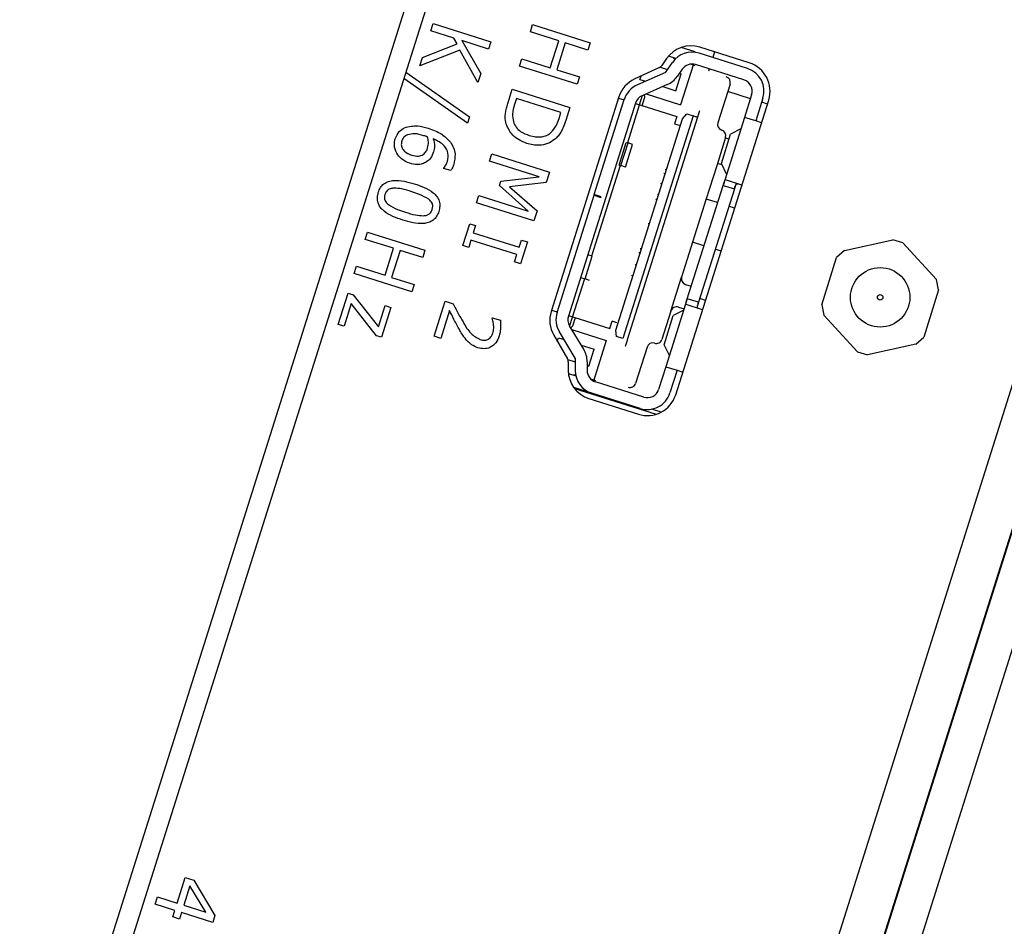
# Model space of a CAD drawing. Header units: millimetres. Extents: x 0 to 844, y -2 to 552.
# Tile 32 of 65: x 562.57 to 566.71, y 215.06 to 218.87. Entities that reach past the tile are written whole.
import ezdxf

# ---------------------------------------------------------------- set-up
doc = ezdxf.new("R2010")
doc.units = ezdxf.units.MM
doc.styles.add('SLDTEXTSTYLE0', font='GOTHIC.TTF', dxfattribs={"width": 0.913})
doc.dimstyles.new('SLDDIMSTYLE8', dxfattribs={"dimtxt": 3.5, "dimasz": 3.9624, "dimexe": 0, "dimexo": 0.0625, "dimgap": 0.875, "dimtad": 0, "dimtih": 1, "dimtoh": 1, "dimdec": 4, "dimlfac": 10, "dimzin": 12, "dimdsep": 46, "dimtxsty": 'SLDTEXTSTYLE0', "dimsah": 1, "dimcen": 0.09, "dimadec": 0, "dimazin": 3, "dimtfac": 1, "dimtdec": 0, "dimtofl": 0, "dimtmove": 0, "dimatfit": 3, "dimfxl": 1, "dimfrac": 2, "dimtolj": 1, "dimtzin": 12, "dimarcsym": 0})

# ---------------------------------------------------------------- blocks, each defined once
blk = doc.blocks.new('_D_16')
at = {"color": 7, "linetype": 'Continuous', "lineweight": 0}
for p, q in [((543.8568, 178.2172), (530.9225, 137.2448)), ((591.5619, 157.5753), (591.5619, 127.9007))]:
    blk.add_line(p, q, dxfattribs=at)
at = {"color": 7, "linetype": 'Continuous', "lineweight": 18}
for start, end in [(252.48, 259.860153), (261.920452, 270)]:
    blk.add_arc((591.5619, 329.3345), 198.2588, start, end, dxfattribs=at)
for points in [[(531.8783, 140.2725), (535.4761, 138.4858), (535.8611, 139.7492)], [(591.5619, 131.0757), (587.6063, 131.7756), (587.5931, 130.4549)]]:
    blk.add_solid(points, dxfattribs=at)
at = {"color": 7, "linetype": 'Continuous', "lineweight": 18, "insert": (556.6581, 135.2681), "char_height": 3.5, "attachment_point": 1, "style": 'SLDTEXTSTYLE0'}
blk.add_mtext('18°', dxfattribs=at)

msp = doc.modelspace()

# ---------------------------------------------------------------- linework, layer by layer
at = {"color": 7, "linetype": 'Continuous', "lineweight": 25}
for p, q in [((589.830434, 300.152044), (551.93701, 180.115578)), ((589.815982, 299.823662), (552.113718, 180.392739)), ((563.172312, 205.417933), (569.268346, 224.728574)), ((563.174734, 205.417168), (569.270768, 224.72781)), ((563.317158, 205.372207), (569.413192, 224.682849)), ((564.297311, 218.824961), (564.30699, 218.855621)), ((564.30699, 218.855621), (564.549207, 218.779157)), ((564.715532, 218.821043), (564.725211, 218.851703)), ((564.725211, 218.851703), (564.967428, 218.77524)), ((564.394083, 218.794412), (564.297311, 218.824961)), ((564.408233, 218.769979), (564.394083, 218.794412)), ((564.835108, 218.783295), (564.715532, 218.821043)), ((564.262134, 218.713529), (564.408233, 218.769979)), ((564.427043, 218.784007), (564.50724, 218.646216)), ((564.539528, 218.748497), (564.427043, 218.784007)), ((564.549207, 218.779157), (564.539528, 218.748497)), ((564.799296, 218.669851), (564.835108, 218.783295)), ((564.862702, 218.774584), (564.82689, 218.66114)), ((564.957749, 218.744579), (564.862702, 218.774584)), ((564.967428, 218.77524), (564.957749, 218.744579)), ((565.409163, 218.736274), (565.34995, 218.754967)), ((565.636726, 218.690548), (565.428839, 218.756174)), ((564.419014, 218.743554), (564.250852, 218.677791)), ((564.250852, 218.677791), (564.262134, 218.713529)), ((564.495005, 218.607459), (564.419014, 218.743554)), ((564.670041, 218.676939), (564.67972, 218.707599)), ((564.67972, 218.707599), (564.799296, 218.669851)), ((565.28884, 218.708706), (565.268358, 218.679475)), ((565.328215, 218.709396), (565.297083, 218.719224)), ((565.319247, 218.706984), (565.320752, 218.711752)), ((565.62904, 218.666863), (565.425852, 218.731006)), ((565.490156, 218.736817), (565.48266, 218.713073)), ((564.912258, 218.600475), (564.670041, 218.676939)), ((565.258442, 218.671161), (565.154493, 218.622733)), ((565.261423, 218.672806), (565.293003, 218.662836)), ((565.284505, 218.650528), (565.313457, 218.692462)), ((565.354603, 218.664053), (565.333676, 218.633743)), ((565.401539, 218.685308), (565.347622, 218.514513)), ((565.409295, 218.678557), (565.389252, 218.684885)), ((565.613988, 218.619183), (565.410801, 218.683325)), ((565.467608, 218.665392), (565.464598, 218.655856)), ((564.451211, 218.436689), (564.182786, 218.624395)), ((564.191391, 218.651653), (564.459801, 218.463901)), ((564.50724, 218.646216), (564.495005, 218.607459)), ((564.82689, 218.66114), (564.921937, 218.631136)), ((564.921937, 218.631136), (564.912258, 218.600475)), ((565.284505, 218.650528), (565.165787, 218.598098)), ((565.17672, 218.620897), (565.181232, 218.63519)), ((565.327391, 218.573332), (565.349968, 218.644853)), ((565.34289, 218.647088), (565.349968, 218.644853)), ((565.17672, 218.620897), (565.200448, 218.613406)), ((565.291784, 218.599084), (565.185986, 218.55236)), ((565.272623, 218.590622), (565.327391, 218.573332)), ((565.555771, 218.600858), (565.504594, 218.438744)), ((564.621782, 218.524068), (564.63931, 218.579592)), ((564.63931, 218.579592), (564.881528, 218.503128)), ((564.657226, 218.540221), (564.649437, 218.515548)), ((564.844254, 218.481179), (564.657226, 218.540221)), ((565.088079, 218.547056), (564.803296, 217.644939)), ((565.086453, 218.541906), (565.110103, 218.53444)), ((565.186634, 218.552646), (565.124048, 218.35439)), ((565.186392, 218.510357), (565.196176, 218.54135)), ((565.203388, 218.560046), (565.347622, 218.514513)), ((565.641363, 218.539808), (565.546002, 218.569912)), ((565.646617, 218.55645), (565.616513, 218.461089)), ((565.694297, 218.541398), (565.664193, 218.446037)), ((564.881528, 218.503128), (564.864196, 218.448227)), ((565.158505, 218.521674), (564.875591, 217.625476)), ((564.984419, 218.136307), (565.110824, 218.536726)), ((565.157784, 218.519388), (565.331818, 218.464449)), ((565.326948, 217.294021), (565.718298, 218.533717)), ((565.713075, 218.51717), (565.689044, 218.524756)), ((564.459801, 218.463901), (564.451211, 218.436689)), ((564.836466, 218.456507), (564.844254, 218.481179)), ((565.399866, 218.467411), (565.10436, 217.531326)), ((565.418938, 218.461391), (565.123433, 217.525305)), ((565.331818, 218.464449), (565.322184, 218.433933)), ((565.356128, 218.455091), (565.373812, 218.475636)), ((565.373812, 218.475636), (565.399866, 218.467411)), ((565.427726, 218.489226), (565.418938, 218.461391)), ((565.616513, 218.461089), (565.526202, 218.175007)), ((565.664193, 218.446037), (565.616513, 218.461089)), ((565.075624, 217.566525), (565.356128, 218.455091)), ((565.322184, 218.433933), (565.341257, 218.427912)), ((565.688224, 218.438451), (565.664193, 218.446037)), ((565.537223, 218.376011), (565.499593, 218.256809)), ((565.519119, 218.266921), (565.557941, 218.389899)), ((565.551339, 218.368985), (565.536485, 218.373674)), ((565.601415, 218.413262), (565.557941, 218.389899)), ((565.088754, 218.260668), (565.118857, 218.356029)), ((565.096487, 218.258226), (565.12659, 218.353588)), ((565.11554, 218.252212), (565.145644, 218.347573)), ((565.118857, 218.356029), (565.12659, 218.353588)), ((565.145644, 218.347573), (565.12659, 218.353588)), ((564.54373, 218.27682), (564.553409, 218.307481)), ((564.553409, 218.307481), (564.795627, 218.231017)), ((564.752605, 218.210882), (564.54373, 218.27682)), ((565.093944, 218.259029), (564.973528, 217.877584)), ((565.088754, 218.260668), (565.096487, 218.258226)), ((565.11554, 218.252212), (565.096487, 218.258226)), ((565.499593, 218.256809), (565.454438, 218.11377)), ((565.499593, 218.256809), (565.499593, 218.256809)), ((565.521894, 218.261404), (565.502933, 218.26739)), ((565.541299, 218.222832), (565.519119, 218.266921)), ((564.350779, 218.246712), (564.351233, 218.248149)), ((564.381152, 218.237124), (564.350779, 218.246712)), ((564.591568, 218.193391), (564.752605, 218.210882)), ((564.795627, 218.231017), (564.781623, 218.186655)), ((565.277662, 218.22646), (565.283383, 218.224654)), ((565.2883, 218.240229), (565.282578, 218.242035)), ((564.585458, 218.174037), (564.591568, 218.193391)), ((564.707113, 218.066778), (564.585458, 218.174037)), ((564.781623, 218.186655), (564.62839, 218.169019)), ((564.62839, 218.169019), (564.744374, 218.06866)), ((565.268714, 218.178186), (565.26459, 218.185053)), ((565.375681, 217.698198), (565.526202, 218.175007)), ((565.526202, 218.175007), (565.573882, 218.159955)), ((565.605248, 218.176268), (565.536755, 218.19789)), ((565.581408, 218.183794), (565.573882, 218.159955)), ((564.48856, 218.102056), (564.498239, 218.132716)), ((564.498239, 218.132716), (564.707113, 218.066778)), ((564.82791, 217.640528), (564.983516, 218.133447)), ((564.984419, 218.136307), (564.983516, 218.133447)), ((564.983516, 218.133447), (565.012125, 218.124415)), ((565.013028, 218.127276), (564.984419, 218.136307)), ((565.012125, 218.124415), (565.013028, 218.127276)), ((565.249801, 218.138206), (565.255523, 218.136399)), ((565.573882, 218.159955), (565.423362, 217.683146)), ((564.730778, 218.025592), (564.48856, 218.102056)), ((565.248803, 218.112831), (565.242996, 218.116649)), ((565.454438, 218.113769), (565.352084, 217.789539)), ((565.454438, 218.11377), (565.454438, 218.113769)), ((565.503287, 218.102418), (565.455606, 218.11747)), ((565.574998, 218.07978), (565.550967, 218.087366)), ((564.744374, 218.06866), (564.730778, 218.025592)), ((564.431696, 217.921926), (564.460733, 218.013907)), ((564.460733, 218.013907), (564.485262, 218.006164)), ((564.485262, 218.006164), (564.475583, 217.975503)), ((565.210718, 218.014401), (565.217665, 218.014193)), ((564.020493, 217.948072), (564.030172, 217.978733)), ((564.030172, 217.978733), (564.272389, 217.902269)), ((564.475583, 217.975503), (564.668743, 217.914526)), ((564.140068, 217.910324), (564.020493, 217.948072)), ((564.456225, 217.914183), (564.431696, 217.921926)), ((564.465904, 217.944843), (564.456225, 217.914183)), ((564.659064, 217.883866), (564.465904, 217.944843)), ((564.668743, 217.914526), (564.678422, 217.945186)), ((564.702951, 217.937443), (564.673914, 217.845462)), ((564.678422, 217.945186), (564.702951, 217.937443)), ((565.446089, 217.921232), (565.398409, 217.936284)), ((566.036634, 217.901145), (566.240703, 217.946312)), ((566.282656, 217.933068), (566.240703, 217.946312)), ((566.282656, 217.933068), (566.423806, 217.778922)), ((564.104256, 217.796881), (564.140068, 217.910324)), ((564.167663, 217.901613), (564.13185, 217.78817)), ((564.26271, 217.871609), (564.167663, 217.901613)), ((564.272389, 217.902269), (564.26271, 217.871609)), ((564.649385, 217.853205), (564.659064, 217.883866)), ((564.945881, 217.781448), (564.975985, 217.876809)), ((564.975985, 217.876809), (564.95684, 217.882852)), ((565.172205, 217.892402), (565.179152, 217.892194)), ((565.182234, 217.908347), (565.177184, 217.908174)), ((565.517801, 217.898594), (565.49377, 217.90618)), ((566.036634, 217.901145), (566.004187, 217.871435)), ((564.673914, 217.845462), (564.649385, 217.853205)), ((565.161179, 217.837543), (565.156328, 217.842106)), ((565.941268, 217.672122), (566.004187, 217.871435)), ((563.975001, 217.803968), (563.98468, 217.834629)), ((564.217219, 217.727505), (563.975001, 217.803968)), ((563.98468, 217.834629), (564.104256, 217.796881)), ((565.141696, 217.795756), (565.148288, 217.796706)), ((564.13185, 217.78817), (564.226898, 217.758165)), ((564.226898, 217.758165), (564.217219, 217.727505)), ((564.943425, 217.782223), (564.880839, 217.583967)), ((564.926736, 217.787491), (564.945881, 217.781448)), ((564.964881, 217.77545), (564.945881, 217.781448)), ((565.306929, 217.6465), (565.352084, 217.789539)), ((565.352084, 217.789539), (565.352084, 217.789539)), ((565.368399, 217.758174), (565.392239, 217.750648)), ((566.433313, 217.735967), (566.423806, 217.778922)), ((563.907491, 217.590112), (563.94911, 217.721952)), ((563.94911, 217.721952), (563.970812, 217.715101)), ((563.970812, 217.715101), (564.0762, 217.579841)), ((566.433313, 217.735967), (566.370393, 217.536655)), ((563.962357, 217.67847), (563.932019, 217.582369)), ((564.068132, 217.542772), (563.962357, 217.67847)), ((564.0762, 217.579841), (564.104511, 217.669523)), ((564.104511, 217.669523), (564.129039, 217.66178)), ((564.311193, 217.540203), (564.357652, 217.687373)), ((564.357652, 217.687373), (564.391379, 217.676727)), ((565.375681, 217.698198), (565.28537, 217.412116)), ((565.439677, 217.651781), (565.371184, 217.673403)), ((565.423362, 217.683146), (565.375681, 217.698198)), ((565.423362, 217.683146), (565.415836, 217.659307)), ((565.452327, 217.69119), (565.428296, 217.698777)), ((565.941268, 217.672122), (565.950775, 217.629168)), ((564.129039, 217.66178), (564.089355, 217.536072)), ((564.375704, 217.648433), (564.338788, 217.531492)), ((564.804982, 217.650279), (564.828632, 217.642813)), ((564.876312, 217.627761), (565.050347, 217.572822)), ((565.306929, 217.6465), (565.269299, 217.527297)), ((565.360584, 217.650373), (565.31711, 217.627009)), ((565.338295, 217.662813), (565.362135, 217.655287)), ((566.091925, 217.475022), (565.950775, 217.629168)), ((563.932019, 217.582369), (563.907491, 217.590112)), ((564.554465, 217.616603), (564.555009, 217.618328)), ((564.555009, 217.618328), (564.589454, 217.607454)), ((564.895137, 217.587738), (564.904921, 217.61873)), ((565.050347, 217.572822), (565.05998, 217.603337)), ((565.079052, 217.597317), (565.05998, 217.603337)), ((565.278288, 217.504031), (565.31711, 217.627009)), ((564.814223, 217.544847), (564.871526, 217.445514)), ((564.904772, 217.447634), (564.837674, 217.558722)), ((564.940268, 217.485575), (564.880473, 217.584573)), ((564.890308, 217.568289), (565.034542, 217.522757)), ((565.078306, 217.539551), (565.075624, 217.566525)), ((564.089355, 217.536072), (564.068132, 217.542772)), ((564.338788, 217.531492), (564.311193, 217.540203)), ((564.828963, 217.519295), (564.833536, 217.533779)), ((564.833536, 217.533779), (564.857264, 217.526288)), ((564.929439, 217.503504), (564.984206, 217.486215)), ((565.034542, 217.522757), (564.980625, 217.351962)), ((565.10436, 217.531326), (565.078306, 217.539551)), ((565.121108, 217.517942), (565.114645, 217.49747)), ((565.122379, 217.521968), (565.121108, 217.517942)), ((565.123433, 217.525305), (565.122379, 217.521968)), ((565.300468, 217.459942), (565.278288, 217.504031)), ((566.337947, 217.506944), (566.133878, 217.461778)), ((566.337947, 217.506944), (566.370393, 217.536655)), ((564.961629, 217.414694), (564.984206, 217.486215)), ((565.206566, 217.494668), (565.1584, 217.34209)), ((566.091925, 217.475022), (566.133878, 217.461778)), ((564.872923, 217.442697), (564.904663, 217.432677)), ((564.874871, 217.433013), (564.874859, 217.397321)), ((564.904772, 217.447634), (564.904401, 217.396677)), ((564.954668, 217.433145), (564.9544, 217.396313)), ((564.875545, 217.384193), (564.906761, 217.374339)), ((564.899298, 217.376695), (564.900803, 217.381463)), ((564.95455, 217.416929), (564.961629, 217.414694)), ((565.28537, 217.412116), (565.255266, 217.316754)), ((565.28537, 217.412116), (565.333051, 217.397064)), ((565.333051, 217.397064), (565.302947, 217.301703)), ((565.333051, 217.397064), (565.357082, 217.389478)), ((564.990852, 217.353037), (564.970741, 217.359385)), ((565.192534, 217.284126), (564.989346, 217.348269)), ((564.974294, 217.300588), (564.898137, 217.324629)), ((565.177482, 217.236445), (564.974294, 217.300588)), ((564.962229, 217.278076), (565.170116, 217.212449)), ((565.266191, 217.221155), (565.226645, 217.233639)), ((563.2299, 215.155312), (563.263776, 215.262623)), ((563.28334, 215.228474), (563.257494, 215.146601)), ((563.263776, 215.262623), (563.299419, 215.251372)), ((563.350817, 215.11714), (563.28334, 215.228474)), ((563.299419, 215.251372), (563.388926, 215.103688)), ((563.137437, 215.150785), (563.147116, 215.181445)), ((563.220221, 215.124651), (563.137437, 215.150785)), ((563.147116, 215.181445), (563.2299, 215.155312)), ((563.257494, 215.146601), (563.350817, 215.11714)), ((563.21151, 215.097057), (563.220221, 215.124651)), ((563.247815, 215.11594), (563.239104, 215.088346)), ((563.379655, 215.074321), (563.247815, 215.11594)), ((563.388926, 215.103688), (563.379655, 215.074321)), ((563.239104, 215.088346), (563.21151, 215.097057))]:
    msp.add_line(p, q, dxfattribs=at)
at = {"color": 8, "linetype": 'Continuous', "lineweight": 25}
for p, q in [((561.394438, 200.391902), (569.094434, 224.783475)), ((564.900691, 217.32118), (565.245249, 217.212409))]:
    msp.add_line(p, q, dxfattribs=at)
at = {"color": 7, "linetype": 'Continuous', "lineweight": 25}
for radius in [0.125, 0.011496]:
    msp.add_circle((566.18729, 217.704045), radius, dxfattribs=at)
for centre, radius, start, end in [((565.391209, 218.636973), 0.125, 72.48, 144.98), ((565.395749, 218.635645), 0.1, 72.48, 145.377271), ((565.247884, 218.693822), 0.025, 294.98, 324.98), ((565.395749, 218.635645), 0.05, 72.48, 145.377271), ((565.598936, 218.571502), 0.1, 342.48, 72.48), ((565.599097, 218.571346), 0.125, 342.48, 72.48), ((565.20728, 218.509426), 0.125, 114.98, 162.48), ((565.251385, 218.69056), 0.1, 293.827777, 325.377271), ((565.531931, 218.608384), 0.025, 342.48, 72.48), ((565.206186, 218.506622), 0.1, 113.827777, 162.48), ((565.598936, 218.571502), 0.05, 342.48, 72.48), ((565.206186, 218.506622), 0.05, 113.827777, 162.48), ((565.177103, 218.54737), 0.02, 342.48, 26.624714), ((565.528435, 218.431218), 0.025, 162.48, 252.48), ((565.513383, 218.383537), 0.025, 342.48, 72.48), ((564.922498, 217.607309), 0.125, 162.48, 209.98), ((564.923271, 217.610424), 0.1, 162.48, 211.132223), ((564.923271, 217.610424), 0.05, 162.48, 211.132223), ((564.876065, 217.593758), 0.02, 298.335286, 342.48), ((565.230406, 217.487142), 0.025, 72.48, 162.48), ((565.245458, 217.534823), 0.025, 252.48, 342.48), ((564.854671, 217.433873), 0.1, 359.582729, 31.132223), ((564.849871, 217.433022), 0.025, 359.98, 29.98), ((564.999859, 217.397277), 0.125, 179.98, 252.48), ((565.004398, 217.395949), 0.1, 179.582729, 252.48), ((565.004398, 217.395949), 0.05, 179.582729, 252.48), ((565.13456, 217.349616), 0.025, 252.48, 342.48), ((565.207586, 217.331806), 0.1, 252.48, 342.48), ((565.207586, 217.331806), 0.05, 252.48, 342.48), ((565.207746, 217.331651), 0.125, 252.48, 342.48)]:
    msp.add_arc(centre, radius, start, end, dxfattribs=at)
for points, knots in [([(564.614187, 218.432588), (564.612096, 218.443002), (564.60865, 218.460164), (564.611469, 218.484409), (564.615818, 218.504436), (564.619794, 218.517524), (564.621782, 218.524068)], [0, 0, 0, 0, 0.33956248, 0.55957321, 0.77976776, 1, 1, 1, 1]), ([(564.649437, 218.515548), (564.645339, 218.502184), (564.638033, 218.478356), (564.642388, 218.453931), (564.644301, 218.443206)], [0, 0, 0, 0, 0.56091153, 1, 1, 1, 1]), ([(564.801556, 218.396987), (564.810329, 218.40679), (564.826032, 218.424335), (564.833271, 218.446657), (564.836466, 218.456507)], [0, 0, 0, 0, 0.55873296, 1, 1, 1, 1]), ([(564.147416, 218.371493), (564.152038, 218.382477), (564.160299, 218.402109), (564.178428, 218.412976), (564.186414, 218.417764)], [0, 0, 0, 0, 0.55946883, 1, 1, 1, 1]), ([(564.186414, 218.417764), (564.204972, 218.422085), (564.238258, 218.429834), (564.270829, 218.420071), (564.285241, 218.415751)], [0, 0, 0, 0, 0.55754363, 1, 1, 1, 1]), ([(564.285241, 218.415751), (564.305327, 218.408668), (564.341159, 218.396031), (564.367677, 218.36904), (564.37933, 218.35718)], [0, 0, 0, 0, 0.56057282, 1, 1, 1, 1]), ([(564.70017, 218.351341), (564.67846, 218.360864), (564.639687, 218.377871), (564.62198, 218.415867), (564.614187, 218.432588)], [0, 0, 0, 0, 0.55991896, 1, 1, 1, 1]), ([(564.644301, 218.443206), (564.647616, 218.435162), (564.654249, 218.419073), (564.67766, 218.397616), (564.698536, 218.389734), (564.711296, 218.384916)], [0, 0, 0, 0, 0.27992712, 0.55989828, 1, 1, 1, 1]), ([(564.864196, 218.448227), (564.86081, 218.43811), (564.855235, 218.42145), (564.844583, 218.399397), (564.832873, 218.382172), (564.822789, 218.37273), (564.817748, 218.368011)], [0, 0, 0, 0, 0.34015086, 0.5601798, 0.78015079, 1, 1, 1, 1]), ([(564.198207, 218.3877), (564.192248, 218.384417), (564.181591, 218.378544), (564.176961, 218.367405), (564.17492, 218.362495)], [0, 0, 0, 0, 0.55919102, 1, 1, 1, 1]), ([(564.268031, 218.384097), (564.255065, 218.388028), (564.231966, 218.395031), (564.2085, 218.389936), (564.198207, 218.3877)], [0, 0, 0, 0, 0.56133881, 1, 1, 1, 1]), ([(564.283245, 218.378556), (564.280439, 218.379685), (564.275429, 218.381701), (564.270291, 218.383365), (564.268031, 218.384097)], [0, 0, 0, 0, 0.55999308, 1, 1, 1, 1]), ([(564.283381, 218.332259), (564.285159, 218.340924), (564.28834, 218.356421), (564.284804, 218.371783), (564.283245, 218.378556)], [0, 0, 0, 0, 0.559100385, 1, 1, 1, 1]), ([(564.711296, 218.384916), (564.728912, 218.380932), (564.753491, 218.375373), (564.784692, 218.384366), (564.795935, 218.39278), (564.801556, 218.396987)], [0, 0, 0, 0, 0.55856049, 0.77929396, 1, 1, 1, 1]), ([(564.153589, 218.310278), (564.14888, 218.321418), (564.140456, 218.341345), (564.145286, 218.362268), (564.147416, 218.371493)], [0, 0, 0, 0, 0.55904987, 1, 1, 1, 1]), ([(564.17492, 218.362495), (564.173775, 218.357385), (564.171486, 218.347172), (564.175752, 218.331688), (564.189291, 218.313047), (564.20598, 218.30668), (564.217685, 218.302214)], [0, 0, 0, 0, 0.18698245, 0.3737543, 0.56076167, 1, 1, 1, 1]), ([(564.265371, 218.304914), (564.270005, 218.30918), (564.278323, 218.316836), (564.281828, 218.327526), (564.283381, 218.332259)], [0, 0, 0, 0, 0.55721683, 1, 1, 1, 1]), ([(564.366757, 218.275964), (564.368917, 218.287644), (564.373236, 218.311001), (564.351173, 218.349844), (564.323803, 218.362994), (564.307055, 218.37104)], [0, 0, 0, 0, 0.27966351, 0.55923055, 1, 1, 1, 1]), ([(564.307055, 218.37104), (564.309839, 218.360772), (564.314812, 218.342435), (564.310478, 218.324031), (564.30857, 218.315931)], [0, 0, 0, 0, 0.55992945, 1, 1, 1, 1]), ([(564.37933, 218.35718), (564.384295, 218.349391), (564.394225, 218.333813), (564.401367, 218.300866), (564.39624, 218.277553), (564.393111, 218.263324)], [0, 0, 0, 0, 0.28036383, 0.56077876, 1, 1, 1, 1]), ([(564.817748, 218.368011), (564.808089, 218.361577), (564.788765, 218.348707), (564.74716, 218.340346), (564.717987, 218.347172), (564.70017, 218.351341)], [0, 0, 0, 0, 0.2800892, 0.56033119, 1, 1, 1, 1]), ([(564.208284, 218.268094), (564.195823, 218.273183), (564.173569, 218.28227), (564.159695, 218.301719), (564.153589, 218.310278)], [0, 0, 0, 0, 0.55992076, 1, 1, 1, 1]), ([(564.217685, 218.302214), (564.22687, 218.299633), (564.243239, 218.295035), (564.25862, 218.3019), (564.265371, 218.304914)], [0, 0, 0, 0, 0.56110711, 1, 1, 1, 1]), ([(564.30857, 218.315931), (564.305214, 218.306608), (564.29922, 218.289957), (564.285445, 218.279017), (564.279382, 218.274203)], [0, 0, 0, 0, 0.55991614, 1, 1, 1, 1]), ([(564.279382, 218.274203), (564.273331, 218.27081), (564.261225, 218.264023), (564.236136, 218.261145), (564.218847, 218.265458), (564.208284, 218.268094)], [0, 0, 0, 0, 0.27990959, 0.56003929, 1, 1, 1, 1]), ([(564.351233, 218.248149), (564.354936, 218.252899), (564.361554, 218.261388), (564.365166, 218.271506), (564.366757, 218.275964)], [0, 0, 0, 0, 0.55944987, 1, 1, 1, 1]), ([(564.393111, 218.263324), (564.391412, 218.258181), (564.38838, 218.249002), (564.38336, 218.240752), (564.381152, 218.237124)], [0, 0, 0, 0, 0.56024184, 1, 1, 1, 1]), ([(564.076064, 218.145469), (564.078698, 218.152348), (564.08396, 218.166092), (564.099025, 218.182862), (564.118954, 218.193013), (564.162768, 218.200082), (564.198663, 218.190032), (564.227358, 218.181997)], [0, 0, 0, 0, 0.125256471, 0.250268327, 0.375296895, 0.500595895, 1, 1, 1, 1]), ([(564.227358, 218.181997), (564.255623, 218.172231), (564.290977, 218.160016), (564.322778, 218.128867), (564.333183, 218.109024), (564.33594, 218.086607), (564.332345, 218.072296), (564.330545, 218.065133)], [0, 0, 0, 0, 0.49947186, 0.62476374, 0.74976199, 0.87474715, 1, 1, 1, 1]), ([(565.526202, 218.175007), (565.527198, 218.178182), (565.529184, 218.18451), (565.531829, 218.192264), (565.534372, 218.19762), (565.535957, 218.197799), (565.536755, 218.19789)], [0, 0, 0, 0, 0.25111924, 0.50046582, 0.74873612, 1, 1, 1, 1]), ([(565.573882, 218.159955), (565.574723, 218.16263), (565.576405, 218.167981), (565.578812, 218.175037), (565.581399, 218.180012), (565.584347, 218.182368), (565.586684, 218.181967), (565.587796, 218.181777)], [0, 0, 0, 0, 0.20832583, 0.4167117, 0.62281173, 0.82053351, 1, 1, 1, 1]), ([(564.179251, 218.028604), (564.150997, 218.038381), (564.115657, 218.05061), (564.083907, 218.081782), (564.073467, 218.10159), (564.070655, 218.124002), (564.07426, 218.138308), (564.076064, 218.145469)], [0, 0, 0, 0, 0.499471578, 0.624727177, 0.749749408, 0.874741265, 1, 1, 1, 1]), ([(564.103658, 218.136757), (564.102592, 218.132326), (564.100463, 218.123482), (564.104309, 218.107001), (564.113037, 218.098979), (564.118369, 218.094078)], [0, 0, 0, 0, 0.28086424, 0.56062594, 1, 1, 1, 1]), ([(564.14084, 218.163424), (564.136254, 218.162952), (564.127092, 218.162009), (564.115306, 218.156125), (564.107471, 218.146944), (564.10493, 218.140155), (564.103658, 218.136757)], [0, 0, 0, 0, 0.28023363, 0.55979237, 0.77965897, 1, 1, 1, 1]), ([(564.216712, 218.148271), (564.202864, 218.152861), (564.178166, 218.161049), (564.152233, 218.162699), (564.14084, 218.163424)], [0, 0, 0, 0, 0.56068327, 1, 1, 1, 1]), ([(564.288285, 218.116668), (564.275549, 218.123958), (564.252771, 218.136997), (564.227745, 218.144821), (564.216712, 218.148271)], [0, 0, 0, 0, 0.55915225, 1, 1, 1, 1]), ([(564.118369, 218.094078), (564.131089, 218.086744), (564.153834, 218.07363), (564.178865, 218.065787), (564.189898, 218.062331)], [0, 0, 0, 0, 0.55922068, 1, 1, 1, 1]), ([(564.302951, 218.073844), (564.304019, 218.078282), (564.30615, 218.087145), (564.302236, 218.103623), (564.293575, 218.111721), (564.288285, 218.116668)], [0, 0, 0, 0, 0.280782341, 0.56068705, 1, 1, 1, 1]), ([(564.330545, 218.065133), (564.327917, 218.058257), (564.322666, 218.044518), (564.307511, 218.027844), (564.287575, 218.017784), (564.243824, 218.010612), (564.207938, 218.020611), (564.179251, 218.028604)], [0, 0, 0, 0, 0.125253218, 0.250243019, 0.375274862, 0.500588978, 1, 1, 1, 1]), ([(564.189898, 218.062331), (564.203938, 218.057817), (564.228985, 218.049766), (564.25521, 218.048122), (564.266735, 218.047399)], [0, 0, 0, 0, 0.56056421, 1, 1, 1, 1]), ([(564.266735, 218.047399), (564.271224, 218.047897), (564.28019, 218.048891), (564.291631, 218.054841), (564.299235, 218.063868), (564.301712, 218.070517), (564.302951, 218.073844)], [0, 0, 0, 0, 0.28025493, 0.55975154, 0.7797472, 1, 1, 1, 1]), ([(565.352084, 217.789539), (565.35146, 217.786307), (565.350201, 217.779782), (565.35327, 217.770126), (565.359435, 217.762028), (565.365398, 217.759464), (565.368399, 217.758174)], [0, 0, 0, 0, 0.24781341, 0.50024237, 0.74851301, 1, 1, 1, 1]), ([(564.391379, 217.676727), (564.398594, 217.662322), (564.411478, 217.636599), (564.425947, 217.611737), (564.432313, 217.600798)], [0, 0, 0, 0, 0.56001992, 1, 1, 1, 1]), ([(565.371184, 217.673403), (565.370583, 217.673934), (565.369389, 217.674991), (565.370378, 217.680828), (565.372664, 217.688694), (565.374673, 217.695022), (565.375681, 217.698198)], [0, 0, 0, 0, 0.2509854, 0.4990325, 0.74860778, 1, 1, 1, 1]), ([(565.422224, 217.65729), (565.42107, 217.657868), (565.418759, 217.659026), (565.418009, 217.663142), (565.418973, 217.668847), (565.420998, 217.675683), (565.422583, 217.680688), (565.423362, 217.683146)], [0, 0, 0, 0, 0.20686092, 0.41438899, 0.60969397, 0.80830387, 1, 1, 1, 1]), ([(564.418885, 217.565104), (564.41042, 217.580449), (564.395302, 217.607852), (564.381693, 217.636033), (564.375704, 217.648433)], [0, 0, 0, 0, 0.559959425, 1, 1, 1, 1]), ([(565.338295, 217.662813), (565.335101, 217.663478), (565.328755, 217.664802), (565.319063, 217.661722), (565.310997, 217.655581), (565.308277, 217.649509), (565.306929, 217.6465)], [0, 0, 0, 0, 0.25116889, 0.49917589, 0.75172758, 1, 1, 1, 1]), ([(564.432313, 217.600798), (564.442198, 217.583006), (564.459769, 217.551382), (564.491182, 217.533897), (564.504922, 217.526249)], [0, 0, 0, 0, 0.56259125, 1, 1, 1, 1]), ([(564.56095, 217.589585), (564.56012, 217.59472), (564.558638, 217.603894), (564.55574, 217.612719), (564.554465, 217.616603)], [0, 0, 0, 0, 0.55976664, 1, 1, 1, 1]), ([(564.558203, 217.553681), (564.559623, 217.560319), (564.562161, 217.572181), (564.56132, 217.584264), (564.56095, 217.589585)], [0, 0, 0, 0, 0.559547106, 1, 1, 1, 1]), ([(564.589454, 217.607454), (564.590413, 217.595057), (564.592124, 217.57292), (564.587047, 217.551347), (564.584814, 217.541856)], [0, 0, 0, 0, 0.56002784, 1, 1, 1, 1]), ([(564.450509, 217.51993), (564.443949, 217.527904), (564.432229, 217.542148), (564.422964, 217.558088), (564.418885, 217.565104)], [0, 0, 0, 0, 0.55977345, 1, 1, 1, 1]), ([(564.53926, 217.528052), (564.544072, 217.531918), (564.552685, 217.538837), (564.556513, 217.549136), (564.558203, 217.553681)], [0, 0, 0, 0, 0.55866162, 1, 1, 1, 1]), ([(564.495329, 217.49219), (564.485972, 217.495811), (564.469254, 217.502282), (564.45624, 217.514535), (564.450509, 217.51993)], [0, 0, 0, 0, 0.55965859, 1, 1, 1, 1]), ([(564.584814, 217.541856), (564.580835, 217.531701), (564.5729, 217.511448), (564.54819, 217.491866), (564.520229, 217.486095), (564.503637, 217.490156), (564.495329, 217.49219)], [0, 0, 0, 0, 0.28047335, 0.55936284, 0.7793432, 1, 1, 1, 1]), ([(564.504922, 217.526249), (564.511485, 217.524656), (564.523199, 217.521813), (564.534354, 217.526147), (564.53926, 217.528052)], [0, 0, 0, 0, 0.56027893, 1, 1, 1, 1])]:
    msp.add_open_spline(points, degree=3, knots=knots, dxfattribs=at)
msp.add_open_spline([(565.418938, 218.461391), (565.418652, 218.461481), (565.418078, 218.461662), (565.413668, 218.463054), (565.407364, 218.465045), (565.402365, 218.466622), (565.399866, 218.467411)], degree=3, dxfattribs=at)

# ---------------------------------------------------------------- dimensions: what is measured, and where the dimension line sits
at = {"color": 7, "linetype": 'Continuous', "lineweight": 18}
dim = msp.add_angular_dim_2l(base=(544.169959, 136.823267), line1=((544.239098, 179.428306), (583.922353, 305.134491)), line2=((591.56187, 158.845277), (591.56187, 306.845277)), dimstyle='SLDDIMSTYLE8', dxfattribs=at)
dim.commit()
dim.dimension.update_dxf_attribs({"geometry": '_D_16', "text_midpoint": (560.177578, 133.575479), "dimtype": 162})

doc.saveas('drawing.dxf')
